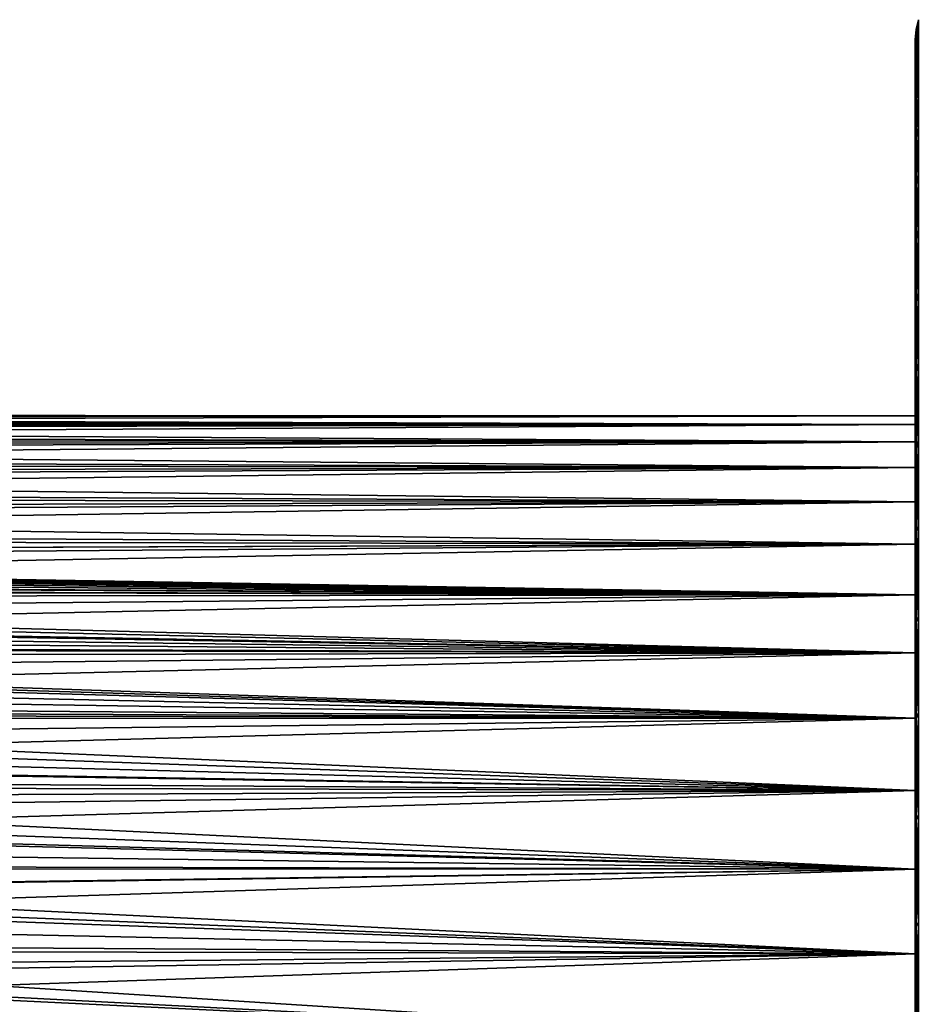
# Model space of a CAD drawing. Header units: metres. Extents: x -61 to 49, y -32 to 32.
# Tile 88 of 256: x -7.55 to 0.02, y 7.53 to 15.83. Entities that reach past the tile are written whole.
import ezdxf

# ---------------------------------------------------------------- set-up
doc = ezdxf.new("R2010")
doc.units = ezdxf.units.M
doc.layers.add('solid_K_27_40_10_000Y34', color=7, linetype='CONTINUOUS')

msp = doc.modelspace()

# ---------------------------------------------------------------- linework, layer by layer
at = {"layer": 'solid_K_27_40_10_000Y34'}
for points in [[(0.028647, 15.828925), (0.028647, 15.792025, -1.080204), (0.007207, 15.746698)], [(0.007207, 15.709989, 1.074593), (0.028647, 15.828925), (0.007207, 15.746698)], [(0.028647, 15.792025, 1.080204), (0.028647, 15.828925), (0.007207, 15.709989, 1.074593)], [(0.028647, 15.792025, -1.080204), (0.007207, 15.709989, -1.074593), (0.007207, 15.746698)], [(0.028647, 15.792025, -1.080204), (0.028647, 15.681494, -2.155372), (0.007207, 15.709989, -1.074593)], [(0.028647, 15.792025, 1.080204), (0.007207, 15.709989, 1.074593), (0.007207, 15.600033, 2.144175)], [(0.028647, 15.681494, 2.155372), (0.028647, 15.792025, 1.080204), (0.007207, 15.600033, 2.144175)], [(0.007207, 15.746698), (0, 15.662112), (0, 15.652107, 0.5596)], [(0.007207, 15.746698), (0.007207, 15.709989, -1.074593), (0, 15.662112)], [(0.007207, 15.709989, 1.074593), (0.007207, 15.746698), (0, 15.652107, 0.5596)], [(0.007207, 15.709989, -1.074593), (0, 15.622169, -1.117856), (0, 15.652108, -0.559596)], [(0.007207, 15.709989, -1.074593), (0.007207, 15.600033, -2.144175), (0, 15.622169, -1.117856)], [(0.007207, 15.709989, -1.074593), (0, 15.652108, -0.559596), (0, 15.662112)], [(0.007207, 15.709989, 1.074593), (0, 15.652107, 0.5596), (0, 15.622169, 1.117863)], [(0.007207, 15.709989, 1.074593), (0, 15.622169, 1.117863), (0, 15.572257, 1.67517)], [(0.007207, 15.600033, 2.144175), (0.007207, 15.709989, 1.074593), (0, 15.572257, 1.67517)], [(0.028647, 15.681494, -2.155372), (0.007207, 15.600033, -2.144175), (0.007207, 15.709989, -1.074593)], [(0, 15.662112), (0, 12.490818, -0.478789), (0, 12.490818, 0.478789)], [(0, 15.662112), (0, 15.652108, -0.559596), (0, 12.490818, -0.478789)], [(0, 15.652107, 0.5596), (0, 15.662112), (0, 12.490818, 0.478789)], [(0, 15.652108, -0.559596), (0, 15.622169, -1.117856), (0, 12.490818, -0.478789)], [(0, 15.652107, 0.5596), (0, 12.490818, 0.478789), (0, 12.417516, 1.433558)], [(0, 15.622169, 1.117863), (0, 15.652107, 0.5596), (0, 12.417516, 1.433558)], [(0, 15.622169, -1.117856), (0, 12.417516, -1.433558), (0, 12.490818, -0.478789)], [(0, 15.622169, -1.117856), (0, 15.572258, -1.675163), (0, 12.417516, -1.433558)], [(0, 15.572257, 1.67517), (0, 15.622169, 1.117863), (0, 12.417516, 1.433558)], [(0.007207, 15.600033, -2.144175), (0, 15.572258, -1.675163), (0, 15.622169, -1.117856)], [(0.028647, 15.681494, -2.155372), (0.028647, 15.497849, -3.22049), (0.007207, 15.600033, -2.144175)], [(0.028647, 15.681494, 2.155372), (0.007207, 15.600033, 2.144175), (0.007207, 15.417341, 3.20376)], [(0.028647, 15.497849, 3.22049), (0.028647, 15.681494, 2.155372), (0.007207, 15.417341, 3.20376)], [(0.007207, 15.600033, -2.144175), (0, 15.502491, -2.23037), (0, 15.572258, -1.675163)], [(0.007207, 15.600033, -2.144175), (0.007207, 15.417341, -3.20376), (0, 15.502491, -2.23037)], [(0.007207, 15.600033, 2.144175), (0, 15.572257, 1.67517), (0, 15.50249, 2.230377)], [(0.007207, 15.600033, 2.144175), (0, 15.50249, 2.230377), (0, 15.41292, 2.782691)], [(0.007207, 15.417341, 3.20376), (0.007207, 15.600033, 2.144175), (0, 15.41292, 2.782691)], [(0, 15.572258, -1.675163), (0, 15.502491, -2.23037), (0, 12.417516, -1.433558)], [(0, 15.572257, 1.67517), (0, 12.417516, 1.433558), (0, 12.27134, 2.379913)], [(0, 15.50249, 2.230377), (0, 15.572257, 1.67517), (0, 12.27134, 2.379913)], [(0.028647, 15.497849, -3.22049), (0.007207, 15.417341, -3.20376), (0.007207, 15.600033, -2.144175)], [(0, 15.502491, -2.23037), (0, 12.27134, -2.379913), (0, 12.417516, -1.433558)], [(0, 15.502491, -2.23037), (0, 15.412922, -2.782683), (0, 12.27134, -2.379913)], [(0.007207, 15.417341, -3.20376), (0, 15.412922, -2.782683), (0, 15.502491, -2.23037)], [(0, 15.41292, 2.782691), (0, 15.50249, 2.230377), (0, 12.27134, 2.379913)], [(0.028647, 15.497849, -3.22049), (0.028647, 15.241946, -4.270593), (0.007207, 15.417341, -3.20376)], [(0.028647, 15.497849, 3.22049), (0.007207, 15.417341, 3.20376), (0.007207, 15.162767, 4.248408)], [(0.028647, 15.241946, 4.270593), (0.028647, 15.497849, 3.22049), (0.007207, 15.162767, 4.248408)], [(0.007207, 15.417341, -3.20376), (0, 15.303703, -3.331431), (0, 15.412922, -2.782683)], [(0.007207, 15.417341, -3.20376), (0.007207, 15.162767, -4.248408), (0, 15.303703, -3.331431)], [(0.007207, 15.417341, 3.20376), (0, 15.41292, 2.782691), (0, 15.303701, 3.33144)], [(0.007207, 15.417341, 3.20376), (0, 15.303701, 3.33144), (0, 15.174937, 3.87592)], [(0.007207, 15.162767, 4.248408), (0.007207, 15.417341, 3.20376), (0, 15.174937, 3.87592)], [(0, 15.412922, -2.782683), (0, 12.053151, -3.312301), (0, 12.27134, -2.379913)], [(0, 15.412922, -2.782683), (0, 15.303703, -3.331431), (0, 12.053151, -3.312301)], [(0, 15.41292, 2.782691), (0, 12.27134, 2.379913), (0, 12.053151, 3.312301)], [(0, 15.303701, 3.33144), (0, 15.41292, 2.782691), (0, 12.053151, 3.312301)], [(0.028647, 15.241946, -4.270593), (0.007207, 15.162767, -4.248408), (0.007207, 15.417341, -3.20376)], [(0, 15.303703, -3.331431), (0, 15.17494, -3.875909), (0, 12.053151, -3.312301)], [(0.007207, 15.162767, -4.248408), (0, 15.17494, -3.875909), (0, 15.303703, -3.331431)], [(0, 15.303701, 3.33144), (0, 12.053151, 3.312301), (0, 11.764227, 4.225251)], [(0, 15.174937, 3.87592), (0, 15.303701, 3.33144), (0, 11.764227, 4.225251)], [(0.028647, 15.241946, -4.270593), (0.028647, 14.914978, -5.300785), (0.007207, 15.162767, -4.248408)], [(0.028647, 15.241946, 4.270593), (0.007207, 15.162767, 4.248408), (0.007207, 14.837499, 5.273248)], [(0.028647, 14.914978, 5.300785), (0.028647, 15.241946, 4.270593), (0.007207, 14.837499, 5.273248)], [(0, 15.17494, -3.875909), (0, 11.764227, -4.225251), (0, 12.053151, -3.312301)], [(0, 15.17494, -3.875909), (0, 15.026834, -4.41543), (0, 11.764227, -4.225251)], [(0.007207, 15.162767, -4.248408), (0, 15.026834, -4.41543), (0, 15.17494, -3.875909)], [(0, 15.026831, 4.415441), (0, 15.174937, 3.87592), (0, 11.764227, 4.225251)], [(0.007207, 15.162767, 4.248408), (0, 15.174937, 3.87592), (0, 15.026831, 4.415441)], [(0.007207, 15.162767, -4.248408), (0.007207, 14.837499, -5.273248), (0, 15.026834, -4.41543)], [(0.007207, 15.162767, 4.248408), (0, 15.026831, 4.415441), (0, 14.859537, 4.949306)], [(0.007207, 14.837499, 5.273248), (0.007207, 15.162767, 4.248408), (0, 14.859537, 4.949306)], [(0.028647, 14.914978, -5.300785), (0.007207, 14.837499, -5.273248), (0.007207, 15.162767, -4.248408)], [(0, 15.026834, -4.41543), (0, 14.859541, -4.949293), (0, 11.764227, -4.225251)], [(0.007207, 14.837499, -5.273248), (0, 14.859541, -4.949293), (0, 15.026834, -4.41543)], [(0, 15.026831, 4.415441), (0, 11.764227, 4.225251), (0, 11.406266, 5.113404)], [(0, 14.859537, 4.949306), (0, 15.026831, 4.415441), (0, 11.406266, 5.113404)], [(0, 14.859541, -4.949293), (0, 11.406266, -5.113404), (0, 11.764227, -4.225251)], [(0, 14.859541, -4.949293), (0, 14.673313, -5.476828), (0, 11.406266, -5.113404)], [(0.007207, 14.837499, -5.273248), (0, 14.673313, -5.476828), (0, 14.859541, -4.949293)], [(0, 14.673308, 5.476842), (0, 14.859537, 4.949306), (0, 11.406266, 5.113404)], [(0.007207, 14.837499, 5.273248), (0, 14.859537, 4.949306), (0, 14.673308, 5.476842)], [(0.028647, 14.914978, -5.300785), (0.028647, 14.518469, -6.306261), (0.007207, 14.837499, -5.273248)], [(0.028647, 14.914978, 5.300785), (0.007207, 14.837499, 5.273248), (0.007207, 14.443049, 6.273502)], [(0.028647, 14.518469, 6.306261), (0.028647, 14.914978, 5.300785), (0.007207, 14.443049, 6.273502)], [(0.007207, 14.837499, -5.273248), (0.007207, 14.443049, -6.273502), (0, 14.673313, -5.476828)], [(0.007207, 14.837499, 5.273248), (0, 14.673308, 5.476842), (0, 14.468349, 5.997363)], [(0.007207, 14.443049, 6.273502), (0.007207, 14.837499, 5.273248), (0, 14.468349, 5.997363)], [(0.028647, 14.518469, -6.306261), (0.007207, 14.443049, -6.273502), (0.007207, 14.837499, -5.273248)], [(0, 14.673313, -5.476828), (0, 10.981367, -5.971549), (0, 11.406266, -5.113404)], [(0, 14.673313, -5.476828), (0, 14.468355, -5.997348), (0, 10.981367, -5.971549)], [(0.007207, 14.443049, -6.273502), (0, 14.468355, -5.997348), (0, 14.673313, -5.476828)], [(0, 14.673308, 5.476842), (0, 11.406266, 5.113404), (0, 10.981367, 5.971549)], [(0, 14.468349, 5.997363), (0, 14.673308, 5.476842), (0, 10.981367, 5.971549)], [(0, 14.468355, -5.997348), (0, 14.244966, -6.510203), (0, 10.981367, -5.971549)], [(0.007207, 14.443049, -6.273502), (0, 14.244966, -6.510203), (0, 14.468355, -5.997348)], [(0, 14.468349, 5.997363), (0, 10.981367, 5.971549), (0, 10.492024, 6.794649)], [(0, 14.244958, 6.51022), (0, 14.468349, 5.997363), (0, 10.492024, 6.794649)], [(0.007207, 14.443049, 6.273502), (0, 14.468349, 5.997363), (0, 14.244958, 6.51022)], [(0.007207, 14.443049, -6.273502), (0.007207, 13.98126, -7.244505), (0, 14.244966, -6.510203)], [(0.007207, 14.443049, 6.273502), (0, 14.244958, 6.51022), (0, 14.003388, 7.014741)], [(0.007207, 13.98126, 7.244505), (0.007207, 14.443049, 6.273502), (0, 14.003388, 7.014741)], [(0.028647, 14.518469, -6.306261), (0.028647, 14.054269, -7.282335), (0.007207, 14.443049, -6.273502)], [(0.028647, 14.518469, 6.306261), (0.007207, 14.443049, 6.273502), (0.007207, 13.98126, 7.244505)], [(0.028647, 14.054269, 7.282335), (0.028647, 14.518469, 6.306261), (0.007207, 13.98126, 7.244505)], [(0.028647, 14.054269, -7.282335), (0.007207, 13.98126, -7.244505), (0.007207, 14.443049, -6.273502)], [(0, 14.244966, -6.510203), (0, 10.492024, -6.794649), (0, 10.981367, -5.971549)], [(0, 14.244966, -6.510203), (0, 14.003397, -7.014723), (0, 10.492024, -6.794649)], [(0.007207, 13.98126, -7.244505), (0, 14.003397, -7.014723), (0, 14.244966, -6.510203)], [(0, 14.003388, 7.014741), (0, 14.244958, 6.51022), (0, 10.492024, 6.794649)], [(0.028647, 14.054269, -7.282335), (0.028647, 13.524541, -8.224456), (0.007207, 13.98126, -7.244505)], [(0.028647, 14.054269, 7.282335), (0.007207, 13.98126, 7.244505), (0.007207, 13.454285, 8.181731)], [(0.028647, 13.524541, 8.224456), (0.028647, 14.054269, 7.282335), (0.007207, 13.454285, 8.181731)], [(0, 14.003397, -7.014723), (0, 13.743997, -7.510282), (0, 10.492024, -6.794649)], [(0.007207, 13.98126, -7.244505), (0, 13.743997, -7.510282), (0, 14.003397, -7.014723)], [(0, 14.003388, 7.014741), (0, 10.492024, 6.794649), (0, 9.941111, 7.577873)], [(0, 13.743986, 7.510301), (0, 14.003388, 7.014741), (0, 9.941111, 7.577873)], [(0.007207, 13.98126, 7.244505), (0, 14.003388, 7.014741), (0, 13.743986, 7.510301)], [(0.007207, 13.98126, -7.244505), (0.007207, 13.454285, -8.181731), (0, 13.743997, -7.510282)], [(0.007207, 13.98126, 7.244505), (0, 13.743986, 7.510301), (0, 13.467051, 7.99625)], [(0.007207, 13.454285, 8.181731), (0.007207, 13.98126, 7.244505), (0, 13.467051, 7.99625)], [(0.028647, 13.524541, -8.224456), (0.007207, 13.454285, -8.181731), (0.007207, 13.98126, -7.244505)], [(0, 13.743997, -7.510282), (0, 9.941111, -7.577873), (0, 10.492024, -6.794649)], [(0, 13.743997, -7.510282), (0, 13.467063, -7.996229), (0, 9.941111, -7.577873)], [(0.007207, 13.454285, -8.181731), (0, 13.467063, -7.996229), (0, 13.743997, -7.510282)], [(0, 13.467051, 7.99625), (0, 13.743986, 7.510301), (0, 9.941111, 7.577873)], [(0, 13.467063, -7.996229), (0, 9.331859, -8.316627), (0, 9.941111, -7.577873)], [(0, 13.467063, -7.996229), (0, 13.172986, -8.471966), (0, 9.331859, -8.316627)], [(0.007207, 13.454285, -8.181731), (0, 13.172986, -8.471966), (0, 13.467063, -7.996229)], [(0, 13.467051, 7.99625), (0, 9.941111, 7.577873), (0, 9.331859, 8.316627)], [(0, 13.172972, 8.471988), (0, 13.467051, 7.99625), (0, 9.331859, 8.316627)], [(0.007207, 13.454285, 8.181731), (0, 13.467051, 7.99625), (0, 13.172972, 8.471988)], [(0.007207, 13.454285, -8.181731), (0.007207, 12.864578, -9.080811), (0, 13.172986, -8.471966)], [(0.007207, 13.454285, 8.181731), (0, 13.172972, 8.471988), (0, 12.862096, 8.936888)], [(0.007207, 12.864578, 9.080811), (0.007207, 13.454285, 8.181731), (0, 12.862096, 8.936888)], [(0.028647, 13.524541, -8.224456), (0.028647, 12.931755, -9.12823), (0.007207, 13.454285, -8.181731)], [(0.028647, 13.524541, 8.224456), (0.007207, 13.454285, 8.181731), (0.007207, 12.864578, 9.080811)], [(0.028647, 12.931755, 9.12823), (0.028647, 13.524541, 8.224456), (0.007207, 12.864578, 9.080811)], [(0.028647, 12.931755, -9.12823), (0.007207, 12.864578, -9.080811), (0.007207, 13.454285, -8.181731)], [(0, 13.172986, -8.471966), (0, 12.862112, -8.936865), (0, 9.331859, -8.316627)], [(0.007207, 12.864578, -9.080811), (0, 12.862112, -8.936865), (0, 13.172986, -8.471966)], [(0, 13.172972, 8.471988), (0, 9.331859, 8.316627), (0, 8.667844, 9.006574)], [(0, 12.862096, 8.936888), (0, 13.172972, 8.471988), (0, 8.667844, 9.006574)], [(0.028647, 12.931755, -9.12823), (0.028647, 12.278676, -9.989444), (0.007207, 12.864578, -9.080811)], [(0.028647, 12.931755, 9.12823), (0.007207, 12.864578, 9.080811), (0.007207, 12.214891, 9.937551)], [(0.028647, 12.278676, 9.989444), (0.028647, 12.931755, 9.12823), (0.007207, 12.214891, 9.937551)], [(0.007207, 12.864578, -9.080811), (0, 12.534871, -9.390355), (0, 12.862112, -8.936865)], [(0.007207, 12.864578, -9.080811), (0.007207, 12.214891, -9.937551), (0, 12.534871, -9.390355)], [(0.007207, 12.864578, 9.080811), (0, 12.862096, 8.936888), (0, 12.534853, 9.39038)], [(0.007207, 12.864578, 9.080811), (0, 12.534853, 9.39038), (0, 12.191633, 9.831864)], [(0.007207, 12.214891, 9.937551), (0.007207, 12.864578, 9.080811), (0, 12.191633, 9.831864)], [(0, 12.862112, -8.936865), (0, 8.667844, -9.006574), (0, 9.331859, -8.316627)], [(0, 12.862112, -8.936865), (0, 12.534871, -9.390355), (0, 8.667844, -9.006574)], [(0, 12.534853, 9.39038), (0, 12.862096, 8.936888), (0, 8.667844, 9.006574)], [(0.028647, 12.278676, -9.989444), (0.007207, 12.214891, -9.937551), (0.007207, 12.864578, -9.080811)], [(0, 12.534871, -9.390355), (0, 7.952963, -9.643664), (0, 8.667844, -9.006574)], [(0, 12.534871, -9.390355), (0, 12.191654, -9.831838), (0, 7.952963, -9.643664)], [(0.007207, 12.214891, -9.937551), (0, 12.191654, -9.831838), (0, 12.534871, -9.390355)], [(0, 12.534853, 9.39038), (0, 8.667844, 9.006574), (0, 7.952963, 9.643664)], [(0, 12.191633, 9.831864), (0, 12.534853, 9.39038), (0, 7.952963, 9.643664)], [(0, 12.490818, -0.478789), (-21, 12.484786, -0.616528), (-21, 12.499275, -0.134592)], [(0, 12.490818, -0.478789), (-21, 12.499275, -0.134592), (-21, 12.495168, 0.347545)], [(0, 12.490818, 0.478789), (-21, 12.495168, 0.347545), (-21, 12.472469, 0.829165)], [(0, 12.490818, 0.478789), (0, 12.490818, -0.478789), (-21, 12.495168, 0.347545)], [(0, 12.490818, -0.478789), (0, 12.417516, -1.433558), (-21, 12.484786, -0.616528)], [(0, 12.490818, 0.478789), (-21, 12.472469, 0.829165), (-21, 12.431213, 1.309551)], [(0, 12.417516, 1.433558), (0, 12.490818, 0.478789), (-21, 12.431213, 1.309551)], [(0, 12.417516, -1.433558), (-21, 12.451722, -1.097547), (-21, 12.484786, -0.616528)], [(0, 12.417516, -1.433558), (-21, 12.400132, -1.576934), (-21, 12.451722, -1.097547)], [(0, 12.417516, 1.433558), (-21, 12.431213, 1.309551), (-21, 12.371463, 1.787988)], [(0, 12.417516, -1.433558), (0, 12.27134, -2.379913), (-21, 12.400132, -1.576934)], [(0, 12.417516, 1.433558), (-21, 12.371463, 1.787988), (-21, 12.293305, 2.263766)], [(0, 12.27134, 2.379913), (0, 12.417516, 1.433558), (-21, 12.293305, 2.263766)], [(0, 12.27134, -2.379913), (-21, 12.330093, -2.053974), (-21, 12.400132, -1.576934)], [(0, 12.27134, -2.379913), (-21, 12.241709, -2.527958), (-21, 12.330093, -2.053974)], [(0, 12.27134, 2.379913), (-21, 12.293305, 2.263766), (-21, 12.196858, 2.736175)], [(0, 12.27134, -2.379913), (0, 12.053151, -3.312301), (-21, 12.241709, -2.527958)], [(0, 12.27134, 2.379913), (-21, 12.196858, 2.736175), (-21, 12.082264, 3.204513)], [(0, 12.053151, 3.312301), (0, 12.27134, 2.379913), (-21, 12.082264, 3.204513)], [(0, 12.053151, -3.312301), (-21, 12.135111, -2.998181), (-21, 12.241709, -2.527958)], [(0.007207, 12.214891, -9.937551), (0, 11.832932, -10.260775), (0, 12.191654, -9.831838)], [(0.007207, 12.214891, -9.937551), (0.007207, 11.508253, -10.747958), (0, 11.832932, -10.260775)], [(0.007207, 12.214891, 9.937551), (0, 12.191633, 9.831864), (0, 11.832908, 10.260802)], [(0.007207, 12.214891, 9.937551), (0, 11.832908, 10.260802), (0, 11.45911, 10.676622)], [(0.007207, 11.508253, 10.747958), (0.007207, 12.214891, 9.937551), (0, 11.45911, 10.676622)], [(0.028647, 12.278676, -9.989444), (0.028647, 11.568348, -10.804083), (0.007207, 12.214891, -9.937551)], [(0.028647, 12.278676, 9.989444), (0.007207, 12.214891, 9.937551), (0.007207, 11.508253, 10.747958)], [(0.028647, 11.568348, 10.804083), (0.028647, 12.278676, 9.989444), (0.007207, 11.508253, 10.747958)], [(0.028647, 11.568348, -10.804083), (0.007207, 11.508253, -10.747958), (0.007207, 12.214891, -9.937551)], [(0, 12.053151, -3.312301), (-21, 12.010458, -3.463943), (-21, 12.135111, -2.998181)], [(0, 12.191654, -9.831838), (0, 7.191413, -10.224162), (0, 7.952963, -9.643664)], [(0, 12.191654, -9.831838), (0, 11.832932, -10.260775), (0, 7.191413, -10.224162)], [(0, 12.191633, 9.831864), (0, 7.952963, 9.643664), (0, 7.191413, 10.224162)], [(0, 11.832908, 10.260802), (0, 12.191633, 9.831864), (0, 7.191413, 10.224162)], [(0, 12.053151, 3.312301), (-21, 12.082264, 3.204513), (-21, 11.949693, 3.668084)], [(0, 12.053151, -3.312301), (0, 11.764227, -4.225251), (-21, 12.010458, -3.463943)], [(0, 12.053151, 3.312301), (-21, 11.949693, 3.668084), (-21, 11.799343, 4.126197)], [(0, 11.764227, 4.225251), (0, 12.053151, 3.312301), (-21, 11.799343, 4.126197)], [(0, 11.764227, -4.225251), (-21, 11.867936, -3.924551), (-21, 12.010458, -3.463943)], [(0, 11.764227, -4.225251), (-21, 11.707756, -4.379321), (-21, 11.867936, -3.924551)], [(0, 11.764227, 4.225251), (-21, 11.799343, 4.126197), (-21, 11.631438, 4.578171)], [(0, 11.832932, -10.260775), (0, 11.459137, -10.676594), (0, 7.191413, -10.224162)], [(0.007207, 11.508253, -10.747958), (0, 11.459137, -10.676594), (0, 11.832932, -10.260775)], [(0, 11.832908, 10.260802), (0, 7.191413, 10.224162), (0, 6.387662, 10.744659)], [(0, 11.45911, 10.676622), (0, 11.832908, 10.260802), (0, 6.387662, 10.744659)], [(0, 11.764227, -4.225251), (0, 11.406266, -5.113404), (-21, 11.707756, -4.379321)], [(0, 11.764227, 4.225251), (-21, 11.631438, 4.578171), (-21, 11.446227, 5.023334)], [(0, 11.406266, 5.113404), (0, 11.764227, 4.225251), (-21, 11.446227, 5.023334)], [(0, 11.406266, -5.113404), (-21, 11.530157, -4.827574), (-21, 11.707756, -4.379321)], [(0.028647, 11.568348, -10.804083), (0.028647, 10.804083, -11.568348), (0.007207, 11.508253, -10.747958)], [(0.028647, 11.568348, 10.804083), (0.007207, 11.508253, 10.747958), (0.007207, 10.747958, 11.508253)], [(0.028647, 10.804083, 11.568348), (0.028647, 11.568348, 10.804083), (0.007207, 10.747958, 11.508253)], [(0, 11.406266, -5.113404), (-21, 11.335403, -5.268645), (-21, 11.530157, -4.827574)], [(0.007207, 11.508253, -10.747958), (0, 11.070777, -11.078794), (0, 11.459137, -10.676594)], [(0.007207, 11.508253, -10.747958), (0.007207, 10.747958, -11.508253), (0, 11.070777, -11.078794)], [(0.007207, 11.508253, 10.747958), (0, 11.45911, 10.676622), (0, 11.070748, 11.078822)], [(0.007207, 10.747958, 11.508253), (0.007207, 11.508253, 10.747958), (0, 11.070748, 11.078822)], [(0, 11.459137, -10.676594), (0, 6.387662, -10.744659), (0, 7.191413, -10.224162)], [(0, 11.459137, -10.676594), (0, 11.070777, -11.078794), (0, 6.387662, -10.744659)], [(0, 11.070748, 11.078822), (0, 11.45911, 10.676622), (0, 6.387662, 10.744659)], [(0.028647, 10.804083, -11.568348), (0.007207, 10.747958, -11.508253), (0.007207, 11.508253, -10.747958)], [(0, 11.406266, 5.113404), (-21, 11.446227, 5.023334), (-21, 11.243987, 5.461022)], [(-20.750862, 11.333933, -5.271809), (-21, 11.335403, -5.268645), (0, 11.406266, -5.113404)], [(0, 11.406266, 5.113404), (-21, 11.243987, 5.461022), (-21, 11.025017, 5.890586)], [(0, 10.981367, 5.971549), (0, 11.406266, 5.113404), (-21, 11.025017, 5.890586)], [(-20.750862, 11.333933, -5.271809), (0, 11.406266, -5.113404), (0, 10.981367, -5.971549)], [(-20.616575, 11.331651, -5.276712), (-20.750862, 11.333933, -5.271809), (0, 10.981367, -5.971549)], [(-20.497425, 11.328779, -5.282875), (-20.616575, 11.331651, -5.276712), (0, 10.981367, -5.971549)], [(-20.239695, 11.31992, -5.301832), (-20.497425, 11.328779, -5.282875), (0, 10.981367, -5.971549)], [(-19.978642, 11.307573, -5.328113), (-20.239695, 11.31992, -5.301832), (0, 10.981367, -5.971549)], [(-19.713112, 11.291381, -5.362342), (-19.978642, 11.307573, -5.328113), (0, 10.981367, -5.971549)], [(-19.440313, 11.270518, -5.406054), (-19.713112, 11.291381, -5.362342), (0, 10.981367, -5.971549)], [(-19.160627, 11.245093, -5.458742), (-19.440313, 11.270518, -5.406054), (0, 10.981367, -5.971549)], [(-18.873577, 11.214695, -5.520926), (-19.160627, 11.245093, -5.458742), (0, 10.981367, -5.971549)], [(-18.576534, 11.178111, -5.594625), (-18.873577, 11.214695, -5.520926), (0, 10.981367, -5.971549)], [(-18.270056, 11.135471, -5.679021), (-18.576534, 11.178111, -5.594625), (0, 10.981367, -5.971549)], [(-17.953472, 11.086056, -5.774891), (-18.270056, 11.135471, -5.679021), (0, 10.981367, -5.971549)], [(-17.897169, 11.076638, -5.792934), (-17.953472, 11.086056, -5.774891), (0, 10.981367, -5.971549)], [(-17.624304, 11.028164, -5.884692), (-17.897169, 11.076638, -5.792934), (0, 10.981367, -5.971549)], [(0, 11.070777, -11.078794), (0, 5.546428, -11.202102), (0, 6.387662, -10.744659)], [(0, 11.070777, -11.078794), (0, 10.668324, -11.466837), (0, 5.546428, -11.202102)], [(0.007207, 10.747958, -11.508253), (0, 10.668324, -11.466837), (0, 11.070777, -11.078794)], [(0, 11.070748, 11.078822), (0, 6.387662, 10.744659), (0, 5.546428, 11.202102)], [(0, 10.668292, 11.466866), (0, 11.070748, 11.078822), (0, 5.546428, 11.202102)], [(0.007207, 10.747958, 11.508253), (0, 11.070748, 11.078822), (0, 10.668292, 11.466866)], [(0, 10.981367, 5.971549), (-21, 11.025017, 5.890586), (-21, 10.789644, 6.311385)], [(0, 10.981367, 5.971549), (-21, 10.789644, 6.311385), (-21, 10.538218, 6.722795)], [(0, 10.492024, 6.794649), (0, 10.981367, 5.971549), (-21, 10.538218, 6.722795)], [(-17.282637, 10.961753, -6.007493), (-17.624304, 11.028164, -5.884692), (0, 10.981367, -5.971549)], [(-17.282637, 10.961753, -6.007493), (0, 10.981367, -5.971549), (0, 10.492024, -6.794649)], [(-16.928606, 10.885913, -6.14385), (-17.282637, 10.961753, -6.007493), (0, 10.492024, -6.794649)], [(-16.561386, 10.798757, -6.295781), (-16.928606, 10.885913, -6.14385), (0, 10.492024, -6.794649)], [(-16.455704, 10.772155, -6.341188), (-16.561386, 10.798757, -6.295781), (0, 10.492024, -6.794649)], [(0.028647, 10.804083, -11.568348), (0.028647, 9.989444, -12.278676), (0.007207, 10.747958, -11.508253)], [(0.028647, 10.804083, 11.568348), (0.007207, 10.747958, 11.508253), (0.007207, 9.937551, 12.214891)], [(0.028647, 9.989444, 12.278676), (0.028647, 10.804083, 11.568348), (0.007207, 9.937551, 12.214891)], [(-16.179972, 10.699722, -6.462658), (-16.455704, 10.772155, -6.341188), (0, 10.492024, -6.794649)], [(0.007207, 10.747958, -11.508253), (0.007207, 9.937551, -12.214891), (0, 10.668324, -11.466837)], [(0.007207, 10.747958, 11.508253), (0, 10.668292, 11.466866), (0, 10.252283, 11.84029)], [(0.007207, 9.937551, 12.214891), (0.007207, 10.747958, 11.508253), (0, 10.252283, 11.84029)], [(0.028647, 9.989444, -12.278676), (0.007207, 9.937551, -12.214891), (0.007207, 10.747958, -11.508253)], [(-15.918709, 10.626793, -6.58189), (-16.179972, 10.699722, -6.462658), (0, 10.492024, -6.794649)], [(-15.6528, 10.547925, -6.707554), (-15.918709, 10.626793, -6.58189), (0, 10.492024, -6.794649)], [(0, 10.668324, -11.466837), (0, 4.672647, -11.593805), (0, 5.546428, -11.202102)], [(0, 10.668324, -11.466837), (0, 10.252317, -11.840261), (0, 4.672647, -11.593805)], [(0.007207, 9.937551, -12.214891), (0, 10.252317, -11.840261), (0, 10.668324, -11.466837)], [(0, 10.668292, 11.466866), (0, 5.546428, 11.202102), (0, 4.672647, 11.593805)], [(0, 10.252283, 11.84029), (0, 10.668292, 11.466866), (0, 4.672647, 11.593805)], [(-15.38253, 10.46264, -6.839823), (-15.6528, 10.547925, -6.707554), (0, 10.492024, -6.794649)], [(0, 10.492024, 6.794649), (-21, 10.538218, 6.722795), (-21, 10.271112, 7.124201)], [(0, 10.492024, 6.794649), (-21, 10.271112, 7.124201), (-21, 9.988726, 7.515009)], [(0, 9.941111, 7.577873), (0, 10.492024, 6.794649), (-21, 9.988726, 7.515009)], [(-15.38253, 10.46264, -6.839823), (0, 10.492024, -6.794649), (0, 9.941111, -7.577873)], [(-15.241083, 10.416042, -6.910576), (-15.38253, 10.46264, -6.839823), (0, 9.941111, -7.577873)], [(-15.105305, 10.370076, -6.979364), (-15.241083, 10.416042, -6.910576), (0, 9.941111, -7.577873)], [(-14.823354, 10.270693, -7.124807), (-15.105305, 10.370076, -6.979364), (0, 9.941111, -7.577873)], [(-14.539976, 10.165259, -7.274441), (-14.823354, 10.270693, -7.124807), (0, 9.941111, -7.577873)], [(0, 10.252317, -11.840261), (0, 3.771448, -11.917473), (0, 4.672647, -11.593805)], [(0, 10.252317, -11.840261), (0, 9.823266, -12.198563), (0, 3.771448, -11.917473)], [(0.007207, 9.937551, -12.214891), (0, 9.823266, -12.198563), (0, 10.252317, -11.840261)], [(0, 10.252283, 11.84029), (0, 4.672647, 11.593805), (0, 3.771448, 11.917473)], [(0, 10.252283, 11.84029), (0, 3.771448, 11.917473), (0, 2.848119, 12.171204)], [(0, 9.82323, 12.198591), (0, 10.252283, 11.84029), (0, 2.848119, 12.171204)], [(0.007207, 9.937551, 12.214891), (0, 10.252283, 11.84029), (0, 9.82323, 12.198591)], [(-14.258472, 10.054628, -7.426604), (-14.539976, 10.165259, -7.274441), (0, 9.941111, -7.577873)], [(-14.140503, 10.0064, -7.491458), (-14.258472, 10.054628, -7.426604), (0, 9.941111, -7.577873)], [(0, 9.941111, 7.577873), (-21, 9.988726, 7.515009), (-21, 9.691478, 7.894635)], [(-13.977642, 9.937993, -7.581972), (-14.140503, 10.0064, -7.491458), (0, 9.941111, -7.577873)], [(0.028647, 9.989444, -12.278676), (0.028647, 9.12823, -12.931755), (0.007207, 9.937551, -12.214891)], [(0.028647, 9.989444, 12.278676), (0.007207, 9.937551, 12.214891), (0.007207, 9.080811, 12.864578)], [(0.028647, 9.12823, 12.931755), (0.028647, 9.989444, 12.278676), (0.007207, 9.080811, 12.864578)], [(0, 9.941111, 7.577873), (-21, 9.691478, 7.894635), (-21, 9.37981, 8.262516)], [(0, 9.331859, 8.316627), (0, 9.941111, 7.577873), (-21, 9.37981, 8.262516)], [(-13.977642, 9.937993, -7.581972), (0, 9.941111, -7.577873), (0, 9.331859, -8.316627)], [(-13.695852, 9.814639, -7.740985), (-13.977642, 9.937993, -7.581972), (0, 9.331859, -8.316627)], [(0.007207, 9.937551, -12.214891), (0.007207, 9.080811, -12.864578), (0, 9.823266, -12.198563)], [(0.007207, 9.937551, 12.214891), (0, 9.82323, 12.198591), (0, 9.381701, 12.541349)], [(0.007207, 9.080811, 12.864578), (0.007207, 9.937551, 12.214891), (0, 9.381701, 12.541349)], [(0.028647, 9.12823, -12.931755), (0.007207, 9.080811, -12.864578), (0.007207, 9.937551, -12.214891)], [(-13.415753, 9.6857, -7.901721), (-13.695852, 9.814639, -7.740985), (0, 9.331859, -8.316627)], [(0, 9.823266, -12.198563), (0, 1.90808, -12.353511), (0, 2.848119, -12.171204)], [(0, 9.823266, -12.198563), (0, 9.38174, -12.541321), (0, 1.90808, -12.353511)], [(0, 9.823266, -12.198563), (0, 2.848119, -12.171204), (0, 3.771448, -11.917473)], [(0.007207, 9.080811, -12.864578), (0, 9.38174, -12.541321), (0, 9.823266, -12.198563)], [(0, 9.82323, 12.198591), (0, 0.956846, 12.463324), (0, 0, 12.5)], [(0, 9.381701, 12.541349), (0, 9.82323, 12.198591), (0, 0, 12.5)], [(0, 9.82323, 12.198591), (0, 2.848119, 12.171204), (0, 1.90808, 12.353511)], [(0, 9.82323, 12.198591), (0, 1.90808, 12.353511), (0, 0.956846, 12.463324)], [(-13.139997, 9.552421, -8.062336), (-13.415753, 9.6857, -7.901721), (0, 9.331859, -8.316627)], [(-13.112939, 9.538994, -8.078218), (-13.139997, 9.552421, -8.062336), (0, 9.331859, -8.316627)], [(-12.870233, 9.415553, -8.221762), (-13.112939, 9.538994, -8.078218), (0, 9.331859, -8.316627)], [(0, 9.331859, 8.316627), (-21, 9.37981, 8.262516), (-21, 9.054187, 8.618103)], [(-12.604005, 9.27356, -8.381593), (-12.870233, 9.415553, -8.221762), (0, 9.331859, -8.316627)], [(0, 9.38174, -12.541321), (0, 0, -12.5), (0, 0.956846, -12.463324)], [(0, 9.38174, -12.541321), (0, -9.381701, -12.541349), (0, 0, -12.5)], [(0, 9.38174, -12.541321), (0, 0.956846, -12.463324), (0, 1.90808, -12.353511)], [(0, 9.38174, -12.541321), (0, 8.928278, -12.868073), (0, -9.381701, -12.541349)], [(0.007207, 9.080811, -12.864578), (0, 8.928278, -12.868073), (0, 9.38174, -12.541321)], [(0, -9.38174, 12.541321), (0, 9.381701, 12.541349), (0, 0, 12.5)], [(0, -8.928278, 12.868073), (0, 8.928239, 12.868101), (0, 9.381701, 12.541349)], [(0.007207, 9.080811, 12.864578), (0, 9.381701, 12.541349), (0, 8.928239, 12.868101)], [(0, -9.38174, 12.541321), (0, -8.928278, 12.868073), (0, 9.381701, 12.541349)], [(0, 9.331859, 8.316627), (-21, 9.054187, 8.618103), (-21, 8.715093, 8.960868)], [(0, 8.667844, 9.006574), (0, 9.331859, 8.316627), (-21, 8.715093, 8.960868)], [(-12.604005, 9.27356, -8.381593), (0, 9.331859, -8.316627), (0, 8.667844, -9.006574)], [(-12.34212, 9.127074, -8.540873), (-12.604005, 9.27356, -8.381593), (0, 8.667844, -9.006574)], [(-12.139795, 9.009225, -8.665095), (-12.34212, 9.127074, -8.540873), (0, 8.667844, -9.006574)], [(0.007207, 9.080811, -12.864578), (0.007207, 8.181731, -13.454285), (0, 8.928278, -12.868073)], [(0.007207, 9.080811, 12.864578), (0, 8.928239, 12.868101), (0, 8.46344, 13.178466)], [(0.007207, 8.181731, 13.454285), (0.007207, 9.080811, 12.864578), (0, 8.46344, 13.178466)], [(0.028647, 9.12823, -12.931755), (0.028647, 8.224456, -13.524541), (0.007207, 9.080811, -12.864578)], [(0.028647, 9.12823, 12.931755), (0.007207, 9.080811, 12.864578), (0.007207, 8.181731, 13.454285)], [(0.028647, 8.224456, 13.524541), (0.028647, 9.12823, 12.931755), (0.007207, 8.181731, 13.454285)], [(0.028647, 8.224456, -13.524541), (0.007207, 8.181731, -13.454285), (0.007207, 9.080811, -12.864578)], [(-12.085906, 8.977138, -8.698333), (-12.139795, 9.009225, -8.665095), (0, 8.667844, -9.006574)], [(-11.836663, 8.824842, -8.852805), (-12.085906, 8.977138, -8.698333), (0, 8.667844, -9.006574)], [(0, 8.928278, -12.868073), (0, -8.928239, -12.868101), (0, -9.381701, -12.541349)], [(0, 8.928278, -12.868073), (0, 8.463481, -13.178439), (0, -8.928239, -12.868101)], [(0.007207, 8.181731, -13.454285), (0, 8.463481, -13.178439), (0, 8.928278, -12.868073)], [(0, -8.463481, 13.178439), (0, 8.46344, 13.178466), (0, 8.928239, 12.868101)], [(0, -8.928278, 12.868073), (0, -8.463481, 13.178439), (0, 8.928239, 12.868101)], [(-11.593939, 8.669645, -9.004846), (-11.836663, 8.824842, -8.852805), (0, 8.667844, -9.006574)], [(0, 8.667844, 9.006574), (-21, 8.715093, 8.960868), (-21, 8.363032, 9.290301)], [(0, 8.667844, 9.006574), (-21, 8.363032, 9.290301), (-21, 7.998529, 9.605911)], [(0, 7.952963, 9.643664), (0, 8.667844, 9.006574), (-21, 7.998529, 9.605911)], [(-11.357274, 8.511303, -9.154656), (-11.593939, 8.669645, -9.004846), (0, 8.667844, -9.006574)], [(-11.357274, 8.511303, -9.154656), (0, 8.667844, -9.006574), (0, 7.952963, -9.643664)], [(-11.210557, 8.409607, -9.248163), (-11.357274, 8.511303, -9.154656), (0, 7.952963, -9.643664)], [(-11.127018, 8.35048, -9.301584), (-11.210557, 8.409607, -9.248163), (0, 7.952963, -9.643664)], [(0, 8.463481, -13.178439), (0, -8.46344, -13.178466), (0, -8.928239, -12.868101)], [(0, 8.463481, -13.178439), (0, 7.987919, -13.471994), (0, -8.46344, -13.178466)], [(0.007207, 8.181731, -13.454285), (0, 7.987919, -13.471994), (0, 8.463481, -13.178439)], [(0, -7.987919, 13.471994), (0, 7.987875, 13.47202), (0, 8.46344, 13.178466)], [(0.007207, 8.181731, 13.454285), (0, 8.46344, 13.178466), (0, 7.987875, 13.47202)], [(0, -8.463481, 13.178439), (0, -7.987919, 13.471994), (0, 8.46344, 13.178466)], [(-10.903519, 8.187889, -9.445024), (-11.127018, 8.35048, -9.301584), (0, 7.952963, -9.643664)], [(0.028647, 8.224456, -13.524541), (0.028647, 7.282335, -14.054269), (0.007207, 8.181731, -13.454285)], [(0.028647, 8.224456, 13.524541), (0.007207, 8.181731, 13.454285), (0.007207, 7.244505, 13.98126)], [(0.028647, 7.282335, 14.054269), (0.028647, 8.224456, 13.524541), (0.007207, 7.244505, 13.98126)], [(-10.687012, 8.023885, -9.584742), (-10.903519, 8.187889, -9.445024), (0, 7.952963, -9.643664)], [(0.007207, 8.181731, -13.454285), (0.007207, 7.244505, -13.98126), (0, 7.987919, -13.471994)], [(0.007207, 8.181731, 13.454285), (0, 7.987875, 13.47202), (0, 7.502169, 13.748426)], [(0.007207, 7.244505, 13.98126), (0.007207, 8.181731, 13.454285), (0, 7.502169, 13.748426)], [(0.028647, 7.282335, -14.054269), (0.007207, 7.244505, -13.98126), (0.007207, 8.181731, -13.454285)], [(0, 7.952963, 9.643664), (-21, 7.998529, 9.605911), (-21, 7.622125, 9.90723)], [(-10.4773, 7.857971, -9.721229), (-10.687012, 8.023885, -9.584742), (0, 7.952963, -9.643664)], [(0, 7.987919, -13.471994), (0, -7.987875, -13.47202), (0, -8.46344, -13.178466)], [(0, 7.987919, -13.471994), (0, 7.502214, -13.748403), (0, -7.987875, -13.47202)], [(0.007207, 7.244505, -13.98126), (0, 7.502214, -13.748403), (0, 7.987919, -13.471994)], [(0, -7.502214, 13.748403), (0, 7.502169, 13.748426), (0, 7.987875, 13.47202)], [(0, -7.987919, 13.471994), (0, -7.502214, 13.748403), (0, 7.987875, 13.47202)], [(0, 7.952963, 9.643664), (-21, 7.622125, 9.90723), (-21, 7.234381, 10.193809)], [(0, 7.191413, 10.224162), (0, 7.952963, 9.643664), (-21, 7.234381, 10.193809)], [(-10.4773, 7.857971, -9.721229), (0, 7.952963, -9.643664), (0, 7.191413, -10.224162)], [(-10.320504, 7.729237, -9.823895), (-10.4773, 7.857971, -9.721229), (0, 7.191413, -10.224162)], [(-10.27425, 7.690483, -9.854261), (-10.320504, 7.729237, -9.823895), (0, 7.191413, -10.224162)], [(-10.077742, 7.52183, -9.98359), (-10.27425, 7.690483, -9.854261), (0, 7.191413, -10.224162)]]:
    msp.add_3dface(points, dxfattribs=at)

doc.saveas('drawing.dxf')
